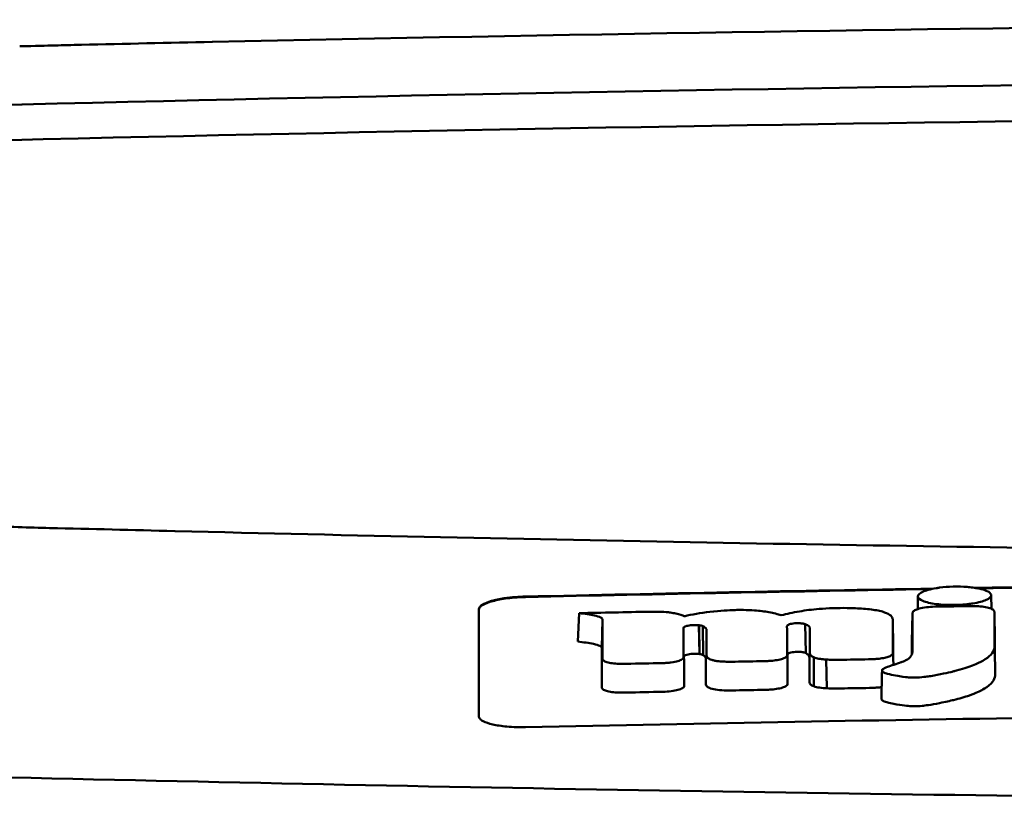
# Model space of a CAD drawing. Header units: millimetres. Extents: x 173 to 373, y 62 to 368.
# Tile 5 of 8: x 224 to 245, y 351 to 368. Entities that reach past the tile are written whole.
import ezdxf

# ---------------------------------------------------------------- set-up
doc = ezdxf.new("R2010")
doc.units = ezdxf.units.MM
doc.layers.add('Visible (ISO)', color=7, linetype='Continuous', lineweight=50)

msp = doc.modelspace()

# ---------------------------------------------------------------- linework, layer by layer
at = {"layer": 'Visible (ISO)'}
for p, q in [((228.063, 367.76), (228.071, 367.76)), ((227.255, 357.225), (227.263, 357.225)), ((243.254, 355.545), (243.259, 355.82)), ((244.836, 355.846), (244.842, 355.552)), ((235.933, 354.844), (235.963, 355.457)), ((239.322, 355.525), (239.312, 355.525)), ((243.129, 354.84), (243.141, 355.452)), ((244.918, 354.866), (244.906, 355.476)), ((236.453, 354.708), (236.466, 355.32)), ((238.396, 355.2), (238.399, 355.2)), ((238.557, 354.579), (238.544, 355.197)), ((238.559, 354.578), (238.546, 355.197)), ((238.633, 354.556), (238.627, 355.177)), ((240.44, 355.18), (240.44, 355.181)), ((240.843, 354.6), (240.832, 355.22)), ((242.729, 354.716), (242.717, 355.328)), ((238.41, 354.584), (238.413, 354.584)), ((240.452, 354.566), (240.452, 354.567)), ((241.021, 353.883), (241.019, 354.507)), ((241.3, 353.839), (241.282, 354.458))]:
    msp.add_line(p, q, dxfattribs=at)
for centre, major_axis, ratio, start_param, end_param in [((273.196, 339.014), (250.217, -0.007), 0.116796, 1.571075, 1.752137), ((273.351, 342.004), (225.492, 0.002), 0.110939, 1.570719, 1.791596), ((226.609, 365.085), (12.06, -0.005), 0.112737, 1.791766, 3.029303), ((273.373, 341.974), (-227.223, 0), 0.106767, 4.71241, 4.92951), ((227.001, 364.417), (11.958, 0), 0.106769, 1.787974, 3.024834), ((2375.17, 248.474), (2131.91, -107.347), 0.004971, 3.131872, 3.14183), ((1119.748, 429.165), (876.488, 73.351), 0.007714, 3.140926, 3.156464), ((680.485, 472.153), (437.26, 116.305), 0.016372, 3.162905, 3.181731), ((243.913, 355.371), (20.307, 0.333), 0.011404, 1.54636, 1.583154), ((-1358.517, 730.243), (-1603.388, 374.365), 0.008684, 3.120399, 3.130225), ((273.395, -1435.216), (-1794.464, 0), 0.998105, 4.73241, 4.73325), ((233.777, 353.784), (5.162, 1.321), 0.208752, 0.672627, 0.721389), ((134.533, 327.355), (-103.711, -27.966), 0.030011, 3.195969, 3.212241), ((169.351, 356.951), (68.92, -1.605), 0.017399, 0.035526, 0.081457), ((240.386, 353.947), (0.0178, -0.0822), 0.794442, 1.154854, 1.308402), ((239.164, 353.907), (0.452, 0.007), 0.249026, 3.644233, 4.534786)]:
    msp.add_ellipse(centre, major_axis=major_axis, ratio=ratio, start_param=start_param, end_param=end_param, dxfattribs=at)
for points, knots in [([(228.063, 367.76), (227.122, 367.74), (226.183, 367.719), (224.799, 367.687), (224.608, 367.682), (223.916, 367.665)], [-0.8458994, -0.8458994, -0.8458994, -0.8458994, -0.3752076, -0.3752076, -0.1515992, -0.1515992, -0.1515992, -0.1515992]), ([(223.099, 357.343), (223.679, 357.314), (224.118, 357.302), (225.458, 357.27), (226.356, 357.248), (227.255, 357.225)], [0.1522142, 0.1522142, 0.1522142, 0.1522142, 0.3763363, 0.3763363, 0.8296812, 0.8296812, 0.8296812, 0.8296812]), ([(227.263, 357.225), (234.883, 357.038), (242.518, 356.898), (254.056, 356.757), (257.903, 356.721), (263.689, 356.686), (265.624, 356.677), (269.406, 356.665), (271.22, 356.662), (273.119, 356.661)], [0.000811, 0.000811, 0.000811, 0.000811, 2.334672, 2.334672, 3.49801, 3.49801, 4.08174, 4.08174, 4.638981, 4.638981, 4.638981, 4.638981]), ([(243.654, 355.996), (243.679, 356), (243.703, 356.004), (243.819, 356.019), (243.917, 356.026), (244.028, 356.029), (244.038, 356.029), (244.048, 356.029)], [0.56979725, 0.56979725, 0.56979725, 0.56979725, 0.57641934, 0.57641934, 0.60538821, 0.60538821, 0.608138, 0.608138, 0.608138, 0.608138]), ([(244.048, 356.029), (244.129, 356.03), (244.222, 356.029), (244.36, 356.018), (244.401, 356.014), (244.442, 356.009)], [0.20935443, 0.20935443, 0.20935443, 0.20935443, 0.23138469, 0.23138469, 0.24081303, 0.24081303, 0.24081303, 0.24081303]), ([(244.442, 356.009), (244.488, 356.003), (244.532, 355.996), (244.639, 355.974), (244.69, 355.958), (244.73, 355.942)], [0.24081303, 0.24081303, 0.24081303, 0.24081303, 0.25152963, 0.25152963, 0.26878639, 0.26878639, 0.26878639, 0.26878639]), ([(233.807, 355.543), (233.807, 355.576), (233.833, 355.609), (233.929, 355.669), (233.996, 355.697), (234.158, 355.743), (234.25, 355.763), (234.427, 355.789), (234.507, 355.798), (234.661, 355.81), (234.734, 355.814), (234.807, 355.815)], [0.000001, 0.000001, 0.000001, 0.000001, 0.0401815, 0.0401815, 0.0773555, 0.0773555, 0.111928, 0.111928, 0.1374241, 0.1374241, 0.1594038, 0.1594038, 0.1594038, 0.1594038]), ([(233.807, 355.533), (233.807, 355.551), (233.814, 355.569), (233.845, 355.605), (233.868, 355.622), (233.949, 355.668), (234.018, 355.694), (234.194, 355.742), (234.301, 355.762), (234.486, 355.786), (234.556, 355.793), (234.687, 355.801), (234.747, 355.804), (234.807, 355.805)], [0.000001, 0.000001, 0.000001, 0.000001, 0.0217943, 0.0217943, 0.0441477, 0.0441477, 0.0807582, 0.0807582, 0.1194179, 0.1194179, 0.1413053, 0.1413053, 0.159337, 0.159337, 0.159337, 0.159337]), ([(243.365, 355.919), (243.395, 355.932), (243.432, 355.946), (243.538, 355.975), (243.599, 355.987), (243.654, 355.996)], [0.54383531, 0.54383531, 0.54383531, 0.54383531, 0.55538596, 0.55538596, 0.56979725, 0.56979725, 0.56979725, 0.56979725]), ([(244.73, 355.942), (244.738, 355.938), (244.746, 355.935), (244.802, 355.908), (244.828, 355.883), (244.835, 355.853), (244.836, 355.849), (244.836, 355.845)], [0.26878639, 0.26878639, 0.26878639, 0.26878639, 0.27236042, 0.27236042, 0.29605283, 0.29605283, 0.29977178, 0.29977178, 0.29977178, 0.29977178]), ([(244.836, 355.845), (244.836, 355.823), (244.823, 355.8), (244.775, 355.767), (244.755, 355.755), (244.731, 355.744)], [0.29977178, 0.29977178, 0.29977178, 0.29977178, 0.3191873, 0.3191873, 0.32886275, 0.32886275, 0.32886275, 0.32886275]), ([(243.621, 355.598), (243.559, 355.596), (243.498, 355.591), (243.383, 355.577), (243.329, 355.567), (243.247, 355.544), (243.216, 355.532), (243.17, 355.508), (243.156, 355.495), (243.149, 355.482)], [-0.07038308, -0.07038308, -0.07038308, -0.07038308, -0.05171901, -0.05171901, -0.03231276, -0.03231276, -0.01570023, -0.01570023, 0, 0, 0, 0]), ([(243.659, 355.598), (243.652, 355.598), (243.646, 355.598), (243.634, 355.598), (243.628, 355.598), (243.621, 355.598)], [-0.00371697, -0.00371697, -0.00371697, -0.00371697, -0.001858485, -0.001858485, 0, 0, 0, 0]), ([(244.442, 355.667), (244.425, 355.665), (244.409, 355.662), (244.34, 355.653), (244.284, 355.647), (244.167, 355.638), (244.108, 355.635), (244.047, 355.634), (243.944, 355.633), (243.845, 355.636), (243.723, 355.646), (243.689, 355.65), (243.654, 355.654)], [0.35782816, 0.35782816, 0.35782816, 0.35782816, 0.36290873, 0.36290873, 0.38071021, 0.38071021, 0.39878358, 0.39878358, 0.39878358, 0.42985818, 0.42985818, 0.43932148, 0.43932148, 0.43932148, 0.43932148]), ([(244.893, 355.516), (244.883, 355.53), (244.863, 355.543), (244.803, 355.568), (244.762, 355.58), (244.667, 355.597), (244.616, 355.603), (244.511, 355.61), (244.459, 355.611), (244.406, 355.611)], [-0.06978878, -0.06978878, -0.06978878, -0.06978878, -0.05239411, -0.05239411, -0.03314186, -0.03314186, -0.01591655, -0.01591655, 0, 0, 0, 0]), ([(233.807, 353.232), (233.807, 353.675), (233.807, 354.116), (233.807, 354.56), (233.807, 354.888), (233.807, 355.214), (233.807, 355.543)], [0, 0, 0, 0, 5.438666, 5.438666, 5.438666, 9.461667, 9.461667, 9.461667, 9.461667]), ([(235.963, 355.457), (236.08, 355.445), (236.201, 355.429), (236.349, 355.396), (236.396, 355.383), (236.441, 355.359), (236.451, 355.352), (236.46, 355.34), (236.465, 355.331), (236.466, 355.32)], [-0.2159558, -0.2159558, -0.2159558, -0.2159558, -0.105326, -0.105326, -0.0420287, -0.0420287, -0.0138033, -0.0138033, 0, 0, 0, 0]), ([(237.926, 355.471), (237.901, 355.474), (237.871, 355.478), (237.775, 355.486), (237.71, 355.489), (237.643, 355.489)], [-0.03137982, -0.03137982, -0.03137982, -0.03137982, -0.02006966, -0.02006966, 0, 0, 0, 0]), ([(239.312, 355.525), (239.194, 355.521), (239.003, 355.513), (238.574, 355.463), (238.391, 355.43), (238.229, 355.389)], [-0.1386449, -0.1386449, -0.1386449, -0.1386449, -0.0667172, -0.0667172, 0, 0, 0, 0]), ([(240.316, 355.412), (240.241, 355.437), (240.153, 355.46), (239.958, 355.496), (239.855, 355.509), (239.572, 355.529), (239.418, 355.528), (239.322, 355.525)], [-0.2770651, -0.2770651, -0.2770651, -0.2770651, -0.2356097, -0.2356097, -0.1978033, -0.1978033, -0.1405425, -0.1405425, -0.1405425, -0.1405425]), ([(241.819, 355.567), (241.79, 355.567), (241.762, 355.568), (241.53, 355.571), (241.328, 355.565), (240.981, 355.536), (240.841, 355.518), (240.567, 355.472), (240.436, 355.444), (240.316, 355.412)], [-0.1668809, -0.1668809, -0.1668809, -0.1668809, -0.1584518, -0.1584518, -0.0966679, -0.0966679, -0.0505514, -0.0505514, 0, 0, 0, 0]), ([(242.714, 355.34), (242.707, 355.369), (242.687, 355.398), (242.612, 355.449), (242.562, 355.471), (242.418, 355.512), (242.325, 355.528), (242.107, 355.553), (241.987, 355.561), (241.869, 355.565)], [-0.3006219, -0.3006219, -0.3006219, -0.3006219, -0.2681937, -0.2681937, -0.2390981, -0.2390981, -0.2061369, -0.2061369, -0.1717789, -0.1717789, -0.1717789, -0.1717789]), ([(242.499, 354.248), (242.489, 354.239), (242.485, 354.23), (242.488, 354.21), (242.498, 354.201), (242.531, 354.175), (242.575, 354.16), (242.706, 354.121), (242.861, 354.099), (243.018, 354.078), (243.06, 354.075), (243.128, 354.071), (243.181, 354.07), (243.312, 354.074), (243.379, 354.082), (243.459, 354.092), (243.499, 354.098), (243.721, 354.134), (243.926, 354.181), (244.021, 354.203), (244.041, 354.208), (244.364, 354.289), (244.554, 354.377), (244.733, 354.476), (244.79, 354.519), (244.874, 354.61), (244.897, 354.658), (244.908, 354.72), (244.909, 354.734), (244.909, 354.771), (244.908, 355.03), (244.906, 355.476)], [-4.676688, -4.676688, -4.676688, -4.676688, -4.675904, -4.675904, -4.674974, -4.674974, -4.671817, -4.671817, -4.660677, -4.660677, -4.647032, -4.647032, -4.608842, -4.608842, -4.553099, -4.553099, -4.499156, -4.499156, -4.229728, -4.229728, -4.140787, -4.140787, -2.835256, -2.835256, -1.875515, -1.875515, -0.862737, -0.862737, -0.545368, -0.545368, 0, 0, 0, 0]), ([(243.141, 355.452), (243.141, 355.245), (243.14, 355.038), (243.14, 354.78), (243.14, 354.728), (243.14, 354.659), (243.14, 354.641), (243.138, 354.599), (243.134, 354.573), (243.111, 354.533), (243.103, 354.523), (243.094, 354.512), (243.093, 354.511), (243.093, 354.511)], [-1.166686, -1.166686, -1.166686, -1.166686, -0.464273, -0.464273, -0.288528, -0.288528, -0.228277, -0.228277, -0.144624, -0.144624, -0.115228, -0.115228, -0.113333, -0.113333, -0.113333, -0.113333]), ([(243.149, 355.482), (243.146, 355.477), (243.144, 355.472), (243.142, 355.462), (243.141, 355.457), (243.141, 355.452)], [-0.0124181, -0.0124181, -0.0124181, -0.0124181, -0.00620912, -0.00620912, 0, 0, 0, 0]), ([(244.906, 355.476), (244.906, 355.483), (244.905, 355.49), (244.9, 355.503), (244.897, 355.51), (244.893, 355.516)], [-0.01632771, -0.01632771, -0.01632771, -0.01632771, -0.00807771, -0.00807771, 0, 0, 0, 0]), ([(238.212, 355.143), (238.213, 355.15), (238.219, 355.156), (238.241, 355.17), (238.258, 355.176), (238.296, 355.186), (238.314, 355.19), (238.354, 355.196), (238.375, 355.198), (238.396, 355.2)], [-0.03055807, -0.03055807, -0.03055807, -0.03055807, -0.02262898, -0.02262898, -0.01353981, -0.01353981, -0.00653226, -0.00653226, 0, 0, 0, 0]), ([(238.399, 355.2), (238.423, 355.202), (238.448, 355.202), (238.497, 355.202), (238.522, 355.2), (238.544, 355.197)], [-0.01504723, -0.01504723, -0.01504723, -0.01504723, -0.0076813, -0.0076813, 0, 0, 0, 0]), ([(238.544, 355.197), (238.544, 355.197), (238.545, 355.197), (238.545, 355.197), (238.546, 355.197), (238.546, 355.197)], [-0.0002682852, -0.0002682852, -0.0002682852, -0.0002682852, -0.0001341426, -0.0001341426, 0, 0, 0, 0]), ([(238.546, 355.197), (238.563, 355.195), (238.578, 355.192), (238.605, 355.185), (238.617, 355.181), (238.627, 355.177)], [-0.01202595, -0.01202595, -0.01202595, -0.01202595, -0.00617462, -0.00617462, 0, 0, 0, 0]), ([(238.627, 355.177), (238.652, 355.164), (238.677, 355.15), (238.703, 355.118), (238.708, 355.105), (238.708, 355.091)], [-0.03992932, -0.03992932, -0.03992932, -0.03992932, -0.01685313, -0.01685313, 0, 0, 0, 0]), ([(240.44, 355.181), (240.44, 355.186), (240.442, 355.19), (240.452, 355.2), (240.46, 355.205), (240.476, 355.212), (240.484, 355.215), (240.508, 355.223), (240.526, 355.227), (240.565, 355.234), (240.585, 355.237), (240.606, 355.239)], [-0.02992686, -0.02992686, -0.02992686, -0.02992686, -0.02418642, -0.02418642, -0.01807434, -0.01807434, -0.01392338, -0.01392338, -0.00671718, -0.00671718, 0, 0, 0, 0]), ([(240.606, 355.239), (240.621, 355.24), (240.637, 355.241), (240.668, 355.242), (240.684, 355.242), (240.717, 355.241), (240.733, 355.24), (240.763, 355.237), (240.777, 355.235), (240.789, 355.232)], [-0.01955689, -0.01955689, -0.01955689, -0.01955689, -0.01485499, -0.01485499, -0.01008754, -0.01008754, -0.00490608, -0.00490608, 0, 0, 0, 0]), ([(240.789, 355.232), (240.798, 355.231), (240.805, 355.229), (240.82, 355.225), (240.826, 355.223), (240.832, 355.22)], [-0.006796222, -0.006796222, -0.006796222, -0.006796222, -0.003434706, -0.003434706, 0, 0, 0, 0]), ([(240.832, 355.22), (240.85, 355.213), (240.866, 355.205), (240.895, 355.188), (240.907, 355.179), (240.929, 355.155), (240.935, 355.141), (240.935, 355.126)], [-0.04141837, -0.04141837, -0.04141837, -0.04141837, -0.03042196, -0.03042196, -0.01813781, -0.01813781, 0, 0, 0, 0]), ([(238.21, 355.13), (238.21, 355.132), (238.21, 355.134), (238.211, 355.139), (238.211, 355.141), (238.212, 355.143)], [-0.005600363, -0.005600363, -0.005600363, -0.005600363, -0.002800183, -0.002800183, 0, 0, 0, 0]), ([(235.933, 354.844), (236.052, 354.832), (236.178, 354.815), (236.33, 354.782), (236.379, 354.769), (236.425, 354.746), (236.436, 354.738), (236.446, 354.726), (236.452, 354.718), (236.453, 354.708)], [-0.1886698, -0.1886698, -0.1886698, -0.1886698, -0.0911326, -0.0911326, -0.0367802, -0.0367802, -0.0129551, -0.0129551, 0, 0, 0, 0]), ([(242.474, 353.612), (242.474, 353.61), (242.474, 353.609), (242.474, 353.605), (242.476, 353.597), (242.498, 353.576), (242.517, 353.563), (242.585, 353.537), (242.646, 353.517), (242.886, 353.478), (242.967, 353.468), (243.054, 353.458), (243.104, 353.454), (243.23, 353.453), (243.29, 353.456), (243.416, 353.468), (243.527, 353.481), (243.845, 353.545), (243.964, 353.572), (244.155, 353.617), (244.267, 353.651), (244.507, 353.736), (244.602, 353.784), (244.701, 353.837), (244.777, 353.881), (244.879, 353.987), (244.905, 354.034), (244.92, 354.1), (244.92, 354.112), (244.922, 354.186), (244.92, 354.248), (244.919, 354.495), (244.919, 354.681), (244.918, 354.866)], [-1.208321, -1.208321, -1.208321, -1.208321, -1.111902, -1.111902, -0.905637, -0.905637, -0.746423, -0.746423, -0.659222, -0.659222, -0.617445, -0.617445, -0.585347, -0.585347, -0.554872, -0.554872, -0.520248, -0.520248, -0.499861, -0.499861, -0.459593, -0.459593, -0.4035, -0.4035, -0.354802, -0.354802, -0.317144, -0.317144, -0.30253, -0.30253, -0.226738, -0.226738, 0, 0, 0, 0]), ([(238.224, 354.528), (238.225, 354.534), (238.23, 354.54), (238.248, 354.552), (238.262, 354.558), (238.297, 354.569), (238.318, 354.573), (238.362, 354.58), (238.386, 354.582), (238.41, 354.584)], [-0.03056509, -0.03056509, -0.03056509, -0.03056509, -0.02315572, -0.02315572, -0.01522783, -0.01522783, -0.00732017, -0.00732017, 0, 0, 0, 0]), ([(238.413, 354.584), (238.438, 354.585), (238.464, 354.586), (238.513, 354.584), (238.537, 354.582), (238.557, 354.579)], [-0.01522535, -0.01522535, -0.01522535, -0.01522535, -0.0075565, -0.0075565, 0, 0, 0, 0]), ([(238.557, 354.579), (238.558, 354.579), (238.558, 354.579), (238.559, 354.578), (238.559, 354.578), (238.559, 354.578)], [-0.0002734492, -0.0002734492, -0.0002734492, -0.0002734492, -0.0001367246, -0.0001367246, 0, 0, 0, 0]), ([(238.559, 354.578), (238.576, 354.576), (238.59, 354.572), (238.615, 354.565), (238.625, 354.561), (238.633, 354.556)], [-0.01231679, -0.01231679, -0.01231679, -0.01231679, -0.00622563, -0.00622563, 0, 0, 0, 0]), ([(238.633, 354.556), (238.643, 354.549), (238.652, 354.543), (238.668, 354.528), (238.675, 354.521), (238.691, 354.498), (238.695, 354.483), (238.695, 354.468)], [-0.03744041, -0.03744041, -0.03744041, -0.03744041, -0.02842208, -0.02842208, -0.01879918, -0.01879918, 0, 0, 0, 0]), ([(238.707, 354.546), (238.707, 354.533), (238.712, 354.52), (238.733, 354.494), (238.749, 354.482), (238.771, 354.47)], [-0.03237121, -0.03237121, -0.03237121, -0.03237121, -0.01625604, -0.01625604, 0, 0, 0, 0]), ([(240.052, 354.428), (240.102, 354.43), (240.15, 354.435), (240.241, 354.449), (240.284, 354.457), (240.357, 354.479), (240.387, 354.491), (240.428, 354.516), (240.439, 354.529), (240.441, 354.542)], [-0.06382121, -0.06382121, -0.06382121, -0.06382121, -0.04876084, -0.04876084, -0.03277152, -0.03277152, -0.01585483, -0.01585483, 0, 0, 0, 0]), ([(240.441, 354.542), (240.441, 354.544), (240.442, 354.547), (240.442, 354.551), (240.442, 354.553), (240.442, 354.555)], [-0.005096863, -0.005096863, -0.005096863, -0.005096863, -0.00254843, -0.00254843, 0, 0, 0, 0]), ([(240.452, 354.567), (240.452, 354.573), (240.456, 354.579), (240.471, 354.591), (240.483, 354.596), (240.515, 354.607), (240.534, 354.612), (240.578, 354.619), (240.6, 354.622), (240.624, 354.624)], [-0.03003381, -0.03003381, -0.03003381, -0.03003381, -0.02291426, -0.02291426, -0.0153026, -0.0153026, -0.00735305, -0.00735305, 0, 0, 0, 0]), ([(240.624, 354.624), (240.64, 354.625), (240.657, 354.626), (240.69, 354.626), (240.707, 354.626), (240.739, 354.624), (240.754, 354.622), (240.782, 354.618), (240.794, 354.616), (240.805, 354.613)], [-0.0198792, -0.0198792, -0.0198792, -0.0198792, -0.01493589, -0.01493589, -0.00986287, -0.00986287, -0.00482334, -0.00482334, 0, 0, 0, 0]), ([(240.805, 354.613), (240.813, 354.611), (240.82, 354.609), (240.833, 354.605), (240.838, 354.602), (240.843, 354.6)], [-0.007017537, -0.007017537, -0.007017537, -0.007017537, -0.003544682, -0.003544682, 0, 0, 0, 0]), ([(240.843, 354.6), (240.855, 354.592), (240.866, 354.585), (240.887, 354.569), (240.896, 354.561), (240.917, 354.535), (240.923, 354.519), (240.923, 354.502)], [-0.04184917, -0.04184917, -0.04184917, -0.04184917, -0.03190704, -0.03190704, -0.02101076, -0.02101076, 0, 0, 0, 0]), ([(240.935, 354.593), (240.935, 354.578), (240.942, 354.563), (240.97, 354.534), (240.991, 354.52), (241.019, 354.507)], [-0.03713255, -0.03713255, -0.03713255, -0.03713255, -0.01850358, -0.01850358, 0, 0, 0, 0]), ([(242.358, 354.471), (242.403, 354.474), (242.446, 354.479), (242.526, 354.492), (242.564, 354.5), (242.63, 354.519), (242.658, 354.53), (242.698, 354.554), (242.71, 354.566), (242.714, 354.578)], [-0.05821795, -0.05821795, -0.05821795, -0.05821795, -0.04453926, -0.04453926, -0.03017797, -0.03017797, -0.01468996, -0.01468996, 0, 0, 0, 0]), ([(242.714, 354.578), (242.716, 354.582), (242.717, 354.586), (242.718, 354.595), (242.719, 354.599), (242.719, 354.603)], [-0.01029059, -0.01029059, -0.01029059, -0.01029059, -0.0051453, -0.0051453, 0, 0, 0, 0]), ([(236.464, 354.48), (236.464, 354.476), (236.464, 354.471), (236.467, 354.463), (236.468, 354.458), (236.471, 354.454)], [-0.01079552, -0.01079552, -0.01079552, -0.01079552, -0.00539778, -0.00539778, 0, 0, 0, 0]), ([(236.471, 354.454), (236.478, 354.442), (236.494, 354.43), (236.542, 354.408), (236.575, 354.398), (236.653, 354.381), (236.697, 354.375), (236.791, 354.367), (236.839, 354.365), (236.888, 354.365)], [-0.06226453, -0.06226453, -0.06226453, -0.06226453, -0.04680156, -0.04680156, -0.03060505, -0.03060505, -0.01479139, -0.01479139, 0, 0, 0, 0]), ([(236.888, 354.365), (236.904, 354.365), (236.92, 354.366), (236.952, 354.366), (236.968, 354.366), (236.983, 354.366)], [-0.009512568, -0.009512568, -0.009512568, -0.009512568, -0.004756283, -0.004756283, 0, 0, 0, 0]), ([(237.762, 354.382), (237.792, 354.383), (237.823, 354.384), (237.885, 354.389), (237.917, 354.392), (238, 354.403), (238.049, 354.413), (238.129, 354.436), (238.161, 354.45), (238.201, 354.477), (238.212, 354.491), (238.212, 354.505)], [-0.07213826, -0.07213826, -0.07213826, -0.07213826, -0.06285871, -0.06285871, -0.05297585, -0.05297585, -0.03500281, -0.03500281, -0.01704041, -0.01704041, 0, 0, 0, 0]), ([(238.771, 354.47), (238.784, 354.463), (238.801, 354.457), (238.84, 354.445), (238.862, 354.439), (238.914, 354.429), (238.943, 354.425), (239.005, 354.418), (239.038, 354.416), (239.071, 354.414)], [-0.04047569, -0.04047569, -0.04047569, -0.04047569, -0.03078986, -0.03078986, -0.02099526, -0.02099526, -0.01033367, -0.01033367, 0, 0, 0, 0]), ([(239.071, 354.414), (239.111, 354.413), (239.151, 354.412), (239.235, 354.411), (239.278, 354.411), (239.321, 354.412)], [-0.02531279, -0.02531279, -0.02531279, -0.02531279, -0.01297939, -0.01297939, 0, 0, 0, 0]), ([(239.939, 354.424), (239.958, 354.424), (239.977, 354.424), (240.015, 354.426), (240.033, 354.427), (240.052, 354.428)], [-0.0114105, -0.0114105, -0.0114105, -0.0114105, -0.00570516, -0.00570516, 0, 0, 0, 0]), ([(241.019, 354.507), (241.047, 354.495), (241.082, 354.485), (241.148, 354.473), (241.173, 354.469), (241.226, 354.463), (241.253, 354.46), (241.282, 354.458)], [-0.03490258, -0.03490258, -0.03490258, -0.03490258, -0.01807201, -0.01807201, -0.00892925, -0.00892925, 0, 0, 0, 0]), ([(241.282, 354.458), (241.328, 354.456), (241.375, 354.454), (241.475, 354.452), (241.526, 354.453), (241.577, 354.453)], [-0.0300443, -0.0300443, -0.0300443, -0.0300443, -0.01549239, -0.01549239, 0, 0, 0, 0]), ([(242.194, 354.464), (242.223, 354.465), (242.251, 354.466), (242.306, 354.468), (242.332, 354.469), (242.358, 354.471)], [-0.01653626, -0.01653626, -0.01653626, -0.01653626, -0.00805828, -0.00805828, 0, 0, 0, 0]), ([(243.046, 354.47), (243.039, 354.466), (243.031, 354.461), (242.994, 354.439), (242.958, 354.422), (242.911, 354.405), (242.905, 354.402), (242.899, 354.4)], [-0.0924749, -0.0924749, -0.0924749, -0.0924749, -0.08684232, -0.08684232, -0.06779801, -0.06779801, -0.06501187, -0.06501187, -0.06501187, -0.06501187]), ([(237.77, 353.764), (237.83, 353.766), (237.89, 353.77), (238, 353.784), (238.05, 353.794), (238.133, 353.816), (238.166, 353.83), (238.212, 353.858), (238.224, 353.873), (238.224, 353.888)], [-0.07286259, -0.07286259, -0.07286259, -0.07286259, -0.05472391, -0.05472391, -0.03663002, -0.03663002, -0.01845307, -0.01845307, 0, 0, 0, 0]), ([(238.695, 353.922), (238.694, 353.908), (238.7, 353.895), (238.725, 353.87), (238.744, 353.858), (238.768, 353.847)], [-0.03246794, -0.03246794, -0.03246794, -0.03246794, -0.01597633, -0.01597633, 0, 0, 0, 0]), ([(240.07, 353.811), (240.12, 353.814), (240.169, 353.819), (240.262, 353.833), (240.304, 353.843), (240.376, 353.864), (240.404, 353.877), (240.442, 353.902), (240.452, 353.914), (240.453, 353.927)], [-0.0640319, -0.0640319, -0.0640319, -0.0640319, -0.04854057, -0.04854057, -0.03215829, -0.03215829, -0.01553999, -0.01553999, 0, 0, 0, 0]), ([(240.923, 353.968), (240.923, 353.953), (240.931, 353.938), (240.963, 353.909), (240.988, 353.895), (241.021, 353.883)], [-0.0372834, -0.0372834, -0.0372834, -0.0372834, -0.01872605, -0.01872605, 0, 0, 0, 0]), ([(236.451, 353.86), (236.451, 353.856), (236.452, 353.852), (236.454, 353.843), (236.456, 353.839), (236.459, 353.834)], [-0.0108334, -0.0108334, -0.0108334, -0.0108334, -0.00541667, -0.00541667, 0, 0, 0, 0]), ([(236.459, 353.834), (236.468, 353.822), (236.484, 353.81), (236.533, 353.788), (236.567, 353.779), (236.646, 353.762), (236.692, 353.756), (236.789, 353.748), (236.838, 353.747), (236.888, 353.747)], [-0.06287209, -0.06287209, -0.06287209, -0.06287209, -0.04741614, -0.04741614, -0.03128097, -0.03128097, -0.01509077, -0.01509077, 0, 0, 0, 0]), ([(236.888, 353.747), (236.904, 353.747), (236.92, 353.747), (236.952, 353.748), (236.969, 353.748), (236.985, 353.748)], [-0.009658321, -0.009658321, -0.009658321, -0.009658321, -0.004898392, -0.004898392, 0, 0, 0, 0]), ([(239.085, 353.795), (239.128, 353.794), (239.171, 353.793), (239.255, 353.793), (239.297, 353.794), (239.338, 353.795)], [-0.02544983, -0.02544983, -0.02544983, -0.02544983, -0.01243766, -0.01243766, 0, 0, 0, 0]), ([(239.956, 353.806), (239.976, 353.807), (239.995, 353.807), (240.032, 353.809), (240.051, 353.809), (240.07, 353.811)], [-0.01137431, -0.01137431, -0.01137431, -0.01137431, -0.00564762, -0.00564762, 0, 0, 0, 0]), ([(241.021, 353.883), (241.053, 353.871), (241.094, 353.861), (241.189, 353.846), (241.243, 353.841), (241.3, 353.839)], [-0.03526634, -0.03526634, -0.03526634, -0.03526634, -0.01757225, -0.01757225, 0, 0, 0, 0]), ([(241.3, 353.839), (241.351, 353.837), (241.401, 353.836), (241.501, 353.835), (241.55, 353.835), (241.599, 353.836)], [-0.03019579, -0.03019579, -0.03019579, -0.03019579, -0.01472022, -0.01472022, 0, 0, 0, 0]), ([(242.217, 353.847), (242.245, 353.848), (242.273, 353.849), (242.327, 353.851), (242.354, 353.853), (242.38, 353.855)], [-0.016514, -0.016514, -0.016514, -0.016514, -0.00818773, -0.00818773, 0, 0, 0, 0]), ([(257.936, 353.347), (254.091, 353.315), (250.249, 353.27), (242.538, 353.155), (238.674, 353.086), (234.807, 353.004)], [0.000001, 0.000001, 0.000001, 0.000001, 1.153366, 1.153366, 2.313577, 2.313577, 2.313577, 2.313577]), ([(234.807, 353.004), (234.743, 353.003), (234.679, 353.003), (234.543, 353.006), (234.472, 353.01), (234.291, 353.026), (234.19, 353.042), (234.017, 353.08), (233.948, 353.104), (233.868, 353.146), (233.845, 353.162), (233.814, 353.197), (233.807, 353.214), (233.807, 353.232)], [0.000001, 0.000001, 0.000001, 0.000001, 0.0191896, 0.0191896, 0.0415785, 0.0415785, 0.0784246, 0.0784246, 0.1148802, 0.1148802, 0.1371153, 0.1371153, 0.158789, 0.158789, 0.158789, 0.158789]), ([(273.041, 351.341), (263.356, 351.343), (253.678, 351.41), (234.349, 351.675), (224.719, 351.874), (215.215, 352.138)], [0.032666, 0.032666, 0.032666, 0.032666, 2.938218, 2.938218, 5.868286, 5.868286, 5.868286, 5.868286])]:
    msp.add_open_spline(points, degree=3, knots=knots, dxfattribs=at)
for points in [[(244.495, 356.002), (244.82, 356.007), (245.144, 356.012), (245.469, 356.017)], [(244.549, 355.992), (244.842, 355.997), (245.135, 356.002), (245.428, 356.007)], [(234.807, 355.815), (237.738, 355.88), (240.668, 355.937), (243.599, 355.987)], [(234.807, 355.805), (237.721, 355.869), (240.633, 355.926), (243.546, 355.976)], [(241.869, 355.565), (241.852, 355.566), (241.835, 355.566), (241.819, 355.567)], [(236.466, 355.32), (236.465, 355.04), (236.464, 354.76), (236.464, 354.48)], [(240.442, 354.555), (240.441, 354.763), (240.441, 354.972), (240.44, 355.18)], [(242.717, 355.328), (242.716, 355.332), (242.715, 355.336), (242.714, 355.34)], [(242.719, 354.603), (242.718, 354.845), (242.717, 355.086), (242.717, 355.328)], [(238.212, 354.505), (238.211, 354.713), (238.211, 354.921), (238.21, 355.13)], [(238.708, 355.091), (238.707, 354.909), (238.707, 354.728), (238.707, 354.546)], [(240.935, 355.126), (240.935, 354.948), (240.935, 354.771), (240.935, 354.593)], [(243.129, 354.84), (243.129, 354.749), (243.129, 354.658), (243.129, 354.568)], [(236.453, 354.708), (236.452, 354.425), (236.452, 354.143), (236.451, 353.86)], [(238.222, 354.515), (238.222, 354.519), (238.223, 354.524), (238.224, 354.528)], [(240.454, 353.94), (240.453, 354.149), (240.453, 354.357), (240.452, 354.566)], [(242.73, 354.343), (242.73, 354.467), (242.729, 354.591), (242.729, 354.716)], [(236.983, 354.366), (237.239, 354.372), (237.494, 354.377), (237.75, 354.382)], [(237.75, 354.382), (237.753, 354.382), (237.758, 354.382), (237.762, 354.382)], [(238.224, 353.888), (238.223, 354.097), (238.223, 354.306), (238.222, 354.515)], [(238.695, 354.468), (238.695, 354.286), (238.695, 354.104), (238.695, 353.922)], [(239.321, 354.412), (239.527, 354.416), (239.733, 354.42), (239.939, 354.424)], [(240.923, 354.502), (240.923, 354.324), (240.923, 354.146), (240.923, 353.968)], [(241.577, 354.453), (241.783, 354.457), (241.989, 354.461), (242.194, 354.464)], [(242.743, 354.347), (242.694, 354.332), (242.646, 354.316), (242.602, 354.301)], [(242.899, 354.4), (242.849, 354.382), (242.797, 354.365), (242.743, 354.347)], [(243.093, 354.511), (243.085, 354.502), (243.071, 354.488), (243.046, 354.47)], [(242.474, 353.612), (242.478, 353.816), (242.482, 354.02), (242.486, 354.225)], [(242.602, 354.301), (242.551, 354.284), (242.515, 354.266), (242.499, 354.248)], [(236.985, 353.748), (237.241, 353.753), (237.501, 353.759), (237.758, 353.764)], [(237.758, 353.764), (237.762, 353.764), (237.766, 353.764), (237.77, 353.764)], [(239.338, 353.795), (239.543, 353.798), (239.751, 353.802), (239.956, 353.806)], [(241.599, 353.836), (241.804, 353.84), (242.012, 353.844), (242.217, 353.847)], [(242.38, 353.855), (242.415, 353.858), (242.448, 353.861), (242.479, 353.866)]]:
    msp.add_open_spline(points, degree=3, dxfattribs=at)

doc.saveas('drawing.dxf')
